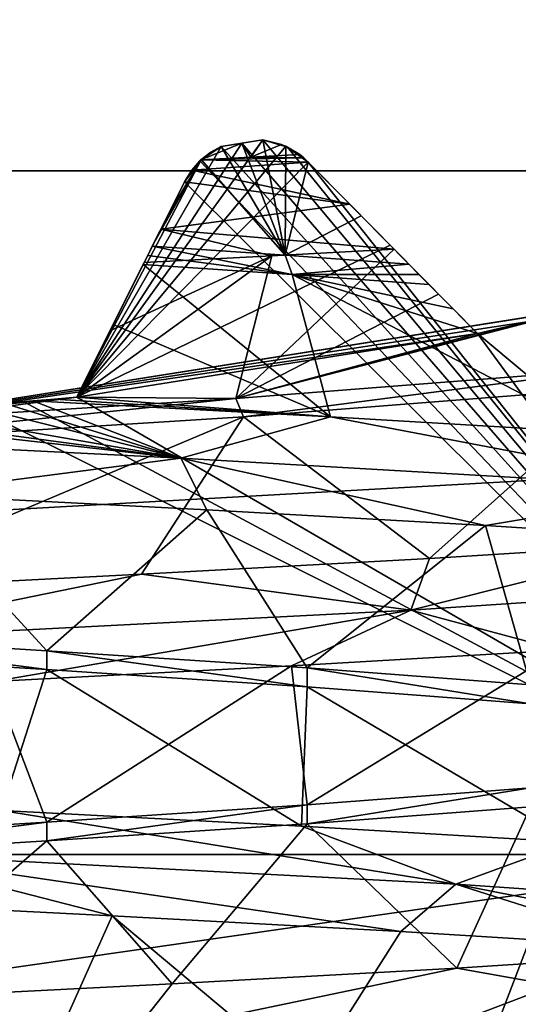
# Model space of a CAD drawing. Header units: millimetres. Extents: x -175 to 114, y -36 to 283.
# Tile 75 of 112: x 70.99 to 71.961, y -7.503 to -5.587. Entities that reach past the tile are written whole.
import ezdxf

# ---------------------------------------------------------------- set-up
doc = ezdxf.new("R2010")
doc.units = ezdxf.units.MM
doc.header["$LTSCALE"] = 65.185185
for name, color, linetype in [('2', 7, 'CONTINUOUS'), ('230', 7, 'CONTINUOUS'), ('231', 7, 'CONTINUOUS'), ('232', 7, 'CONTINUOUS'), ('234', 7, 'CONTINUOUS'), ('239', 7, 'CONTINUOUS'), ('244', 7, 'CONTINUOUS'), ('288', 7, 'CONTINUOUS'), ('289', 7, 'CONTINUOUS'), ('290', 7, 'CONTINUOUS'), ('291', 7, 'CONTINUOUS'), ('292', 7, 'CONTINUOUS'), ('30', 7, 'CONTINUOUS'), ('413', 7, 'CONTINUOUS'), ('414', 7, 'CONTINUOUS'), ('45', 7, 'CONTINUOUS'), ('541', 7, 'CONTINUOUS'), ('542', 7, 'CONTINUOUS'), ('568', 7, 'CONTINUOUS'), ('575', 7, 'CONTINUOUS'), ('591', 7, 'CONTINUOUS'), ('592', 7, 'CONTINUOUS'), ('593', 7, 'CONTINUOUS'), ('594', 7, 'CONTINUOUS'), ('595', 7, 'CONTINUOUS'), ('596', 7, 'CONTINUOUS'), ('597', 7, 'CONTINUOUS'), ('641', 7, 'CONTINUOUS'), ('643', 7, 'CONTINUOUS'), ('649', 7, 'CONTINUOUS'), ('652', 7, 'CONTINUOUS')]:
    doc.layers.add(name, color=color, linetype=linetype)

msp = doc.modelspace()

# ---------------------------------------------------------------- linework, layer by layer
at = {"layer": '2', "linetype": 'CONTINUOUS'}
for points in [[(113.25, -35.25, 92.5), (113.25, 35.25, 92.5), (-66.25, 35.25, 92.5), (113.25, -35.25, 92.5)], [(113.25, -35.25, 92.5), (-66.25, 35.25, 92.5), (-18.1198, 11.172, 92.5), (113.25, -35.25, 92.5)], [(-15.7687, 9.6947, 92.5), (113.25, -35.25, 92.5), (-18.1198, 11.172, 92.5), (-15.7687, 9.6947, 92.5)], [(-13.8053, 7.7313, 92.5), (113.25, -35.25, 92.5), (-15.7687, 9.6947, 92.5), (-13.8053, 7.7313, 92.5)], [(-12.328, 5.3802, 92.5), (113.25, -35.25, 92.5), (-13.8053, 7.7313, 92.5), (-12.328, 5.3802, 92.5)], [(-11.4109, 2.7593, 92.5), (113.25, -35.25, 92.5), (-12.328, 5.3802, 92.5), (-11.4109, 2.7593, 92.5)], [(-11.1, 0, 92.5), (113.25, -35.25, 92.5), (-11.4109, 2.7593, 92.5), (-11.1, 0, 92.5)], [(-11.4109, -2.7593, 92.5), (113.25, -35.25, 92.5), (-11.1, 0, 92.5), (-11.4109, -2.7593, 92.5)], [(-12.328, -5.3802, 92.5), (113.25, -35.25, 92.5), (-11.4109, -2.7593, 92.5), (-12.328, -5.3802, 92.5)], [(-13.8053, -7.7313, 92.5), (113.25, -35.25, 92.5), (-12.328, -5.3802, 92.5), (-13.8053, -7.7313, 92.5)]]:
    msp.add_3dface(points, dxfattribs=at)
at = {"layer": '230', "linetype": 'CONTINUOUS'}
for points in [[(70.5, -7.5, 108), (70.5, 7.5, 108), (72.613, 7.1962, 108), (70.5, -7.5, 108)], [(72.613, -7.1962, 108), (70.5, -7.5, 108), (72.613, 7.1962, 108), (72.613, -7.1962, 108)]]:
    msp.add_3dface(points, dxfattribs=at)
at = {"layer": '231', "linetype": 'CONTINUOUS'}
for points in [[(70.5, -7.5, 108), (72.613, -7.1962, 108), (70.5, -7.5, 106), (70.5, -7.5, 108)], [(70.5, -7.5, 106), (72.613, -7.1962, 108), (72.613, -7.1962, 106), (70.5, -7.5, 106)]]:
    msp.add_3dface(points, dxfattribs=at)
at = {"layer": '232', "linetype": 'CONTINUOUS'}
for points in [[(71.423, -5.8274, 106), (72.613, -7.1962, 106), (71.4636, -5.8208, 106), (71.423, -5.8274, 106)], [(71.4636, -5.8208, 106), (72.613, -7.1962, 106), (71.5116, -5.835, 106), (71.4636, -5.8208, 106)], [(71.341, -5.8621, 106), (72.613, -7.1962, 106), (71.3823, -5.8337, 106), (71.341, -5.8621, 106)], [(71.3823, -5.8337, 106), (72.613, -7.1962, 106), (71.423, -5.8274, 106), (71.3823, -5.8337, 106)], [(71.5116, -5.835, 106), (72.613, -7.1962, 106), (71.5523, -5.8643, 106), (71.5116, -5.835, 106)], [(71.3114, -5.9025, 106), (72.613, -7.1962, 106), (71.341, -5.8621, 106), (71.3114, -5.9025, 106)], [(71.5523, -5.8643, 106), (72.613, -7.1962, 106), (71.8815, -6.1979, 106), (71.5523, -5.8643, 106)], [(71.1014, -6.3215, 106), (72.613, -7.1962, 106), (71.3114, -5.9025, 106), (71.1014, -6.3215, 106)], [(71.8815, -6.1979, 106), (72.613, -7.1962, 106), (71.9824, -6.1745, 106), (71.8815, -6.1979, 106)], [(70.9982, -6.3304, 106), (72.613, -7.1962, 106), (71.1014, -6.3215, 106), (70.9982, -6.3304, 106)], [(70.5, -7.5, 106), (72.613, -7.1962, 106), (70.8949, -6.3377, 106), (70.5, -7.5, 106)], [(70.8949, -6.3377, 106), (72.613, -7.1962, 106), (70.9982, -6.3304, 106), (70.8949, -6.3377, 106)]]:
    msp.add_3dface(points, dxfattribs=at)
at = {"layer": '234', "linetype": 'CONTINUOUS'}
for points in [[(73.1924, -10.9231, 93.5), (70.5, -11.25, 93.5), (72.4778, -6.0867, 93.5), (73.1924, -10.9231, 93.5)], [(70.5, -11.25, 93.5), (70.5, -6.4, 93.5), (72.4778, -6.0867, 93.5), (70.5, -11.25, 93.5)]]:
    msp.add_3dface(points, dxfattribs=at)
at = {"layer": '239', "linetype": 'CONTINUOUS'}
for points in [[(71.4636, -5.8208, 94), (71.5085, -5.8335, 93.9799), (71.1014, -6.3215, 93.55), (71.4636, -5.8208, 94)], [(71.423, -5.8274, 94), (71.4636, -5.8208, 94), (71.1014, -6.3215, 93.55), (71.423, -5.8274, 94)], [(71.3823, -5.8337, 94), (71.423, -5.8274, 94), (71.1014, -6.3215, 93.55), (71.3823, -5.8337, 94)], [(71.5085, -5.8335, 93.9799), (71.5523, -5.8643, 93.942), (71.1014, -6.3215, 93.55), (71.5085, -5.8335, 93.9799)], [(71.3436, -5.8596, 93.9799), (71.3823, -5.8337, 94), (71.1014, -6.3215, 93.55), (71.3436, -5.8596, 93.9799)], [(71.3114, -5.9025, 93.942), (71.3436, -5.8596, 93.9799), (71.1014, -6.3215, 93.55), (71.3114, -5.9025, 93.942)], [(71.5523, -5.8643, 93.942), (71.7117, -6.0258, 93.7536), (71.1014, -6.3215, 93.55), (71.5523, -5.8643, 93.942)], [(71.2097, -6.1054, 93.7535), (71.3114, -5.9025, 93.942), (71.1014, -6.3215, 93.55), (71.2097, -6.1054, 93.7535)], [(71.7117, -6.0258, 93.7536), (71.8815, -6.1979, 93.55), (71.1014, -6.3215, 93.55), (71.7117, -6.0258, 93.7536)], [(72.4778, -6.0867, 93.5), (70.5, -6.4, 93.5), (72.0829, -6.1496, 93.55), (72.4778, -6.0867, 93.5)], [(72.0829, -6.1496, 93.55), (70.5, -6.4, 93.5), (71.9824, -6.1745, 93.55), (72.0829, -6.1496, 93.55)], [(71.9824, -6.1745, 93.55), (70.5, -6.4, 93.5), (71.8815, -6.1979, 93.55), (71.9824, -6.1745, 93.55)], [(71.8815, -6.1979, 93.55), (70.5, -6.4, 93.5), (71.1014, -6.3215, 93.55), (71.8815, -6.1979, 93.55)], [(71.1014, -6.3215, 93.55), (70.5, -6.4, 93.5), (70.9982, -6.3304, 93.55), (71.1014, -6.3215, 93.55)], [(70.9982, -6.3304, 93.55), (70.5, -6.4, 93.5), (70.8949, -6.3377, 93.55), (70.9982, -6.3304, 93.55)]]:
    msp.add_3dface(points, dxfattribs=at)
at = {"layer": '244', "linetype": 'CONTINUOUS'}
for points in [[(70.5, -6.8184, 96.9), (71.0435, -6.8517, 96.9715), (70.5, -6.7816, 96.9), (70.5, -6.8184, 96.9)], [(70.5, -6.7816, 96.9), (71.0435, -6.8517, 96.9715), (71.0435, -6.815, 96.9715), (70.5, -6.7816, 96.9)], [(71.0435, -6.8517, 96.9715), (71.5499, -6.885, 97.1813), (71.0435, -6.815, 96.9715), (71.0435, -6.8517, 96.9715)], [(71.0435, -6.815, 96.9715), (71.5499, -6.885, 97.1813), (71.55, -6.8483, 97.1813), (71.0435, -6.815, 96.9715)], [(71.5499, -6.885, 97.1813), (71.9849, -6.9184, 97.5151), (71.55, -6.8483, 97.1813), (71.5499, -6.885, 97.1813)], [(71.55, -6.8483, 97.1813), (71.9849, -6.9184, 97.5151), (71.9849, -6.8816, 97.5151), (71.55, -6.8483, 97.1813)], [(71.9849, -7.1184, 100.4849), (71.5499, -7.1517, 100.8187), (71.9849, -7.0816, 100.485), (71.9849, -7.1184, 100.4849)], [(71.9849, -7.0816, 100.485), (71.5499, -7.1517, 100.8187), (71.5499, -7.115, 100.8187), (71.9849, -7.0816, 100.485)], [(71.5499, -7.115, 100.8187), (71.0435, -7.185, 101.0285), (71.0434, -7.1483, 101.0285), (71.5499, -7.115, 100.8187)], [(71.5499, -7.1517, 100.8187), (71.0435, -7.185, 101.0285), (71.5499, -7.115, 100.8187), (71.5499, -7.1517, 100.8187)], [(70.5, -7.2184, 101.1), (70.5, -7.1816, 101.1), (71.0434, -7.1483, 101.0285), (70.5, -7.2184, 101.1)], [(71.0435, -7.185, 101.0285), (70.5, -7.2184, 101.1), (71.0434, -7.1483, 101.0285), (71.0435, -7.185, 101.0285)]]:
    msp.add_3dface(points, dxfattribs=at)
at = {"layer": '288', "linetype": 'CONTINUOUS'}
for points in [[(71.8815, -6.1979, 106), (71.9824, -6.1745, 106), (71.8815, -6.1979, 100.7844), (71.8815, -6.1979, 106)], [(71.8815, -6.1979, 100.7844), (71.9824, -6.1745, 106), (71.9828, -6.1745, 100.7372), (71.8815, -6.1979, 100.7844)]]:
    msp.add_3dface(points, dxfattribs=at)
at = {"layer": '289', "linetype": 'CONTINUOUS'}
for points in [[(71.5523, -5.8643, 106), (71.8815, -6.1979, 106), (71.8815, -6.1979, 100.7844), (71.5523, -5.8643, 106)], [(71.5523, -5.8643, 106), (71.8815, -6.1979, 100.7844), (71.8057, -6.1211, 101.0062), (71.5523, -5.8643, 106)], [(71.7192, -6.0334, 101.236), (71.5523, -5.8643, 106), (71.8057, -6.1211, 101.0062), (71.7192, -6.0334, 101.236)], [(71.5523, -5.8643, 106), (71.7192, -6.0334, 101.236), (71.6329, -5.946, 101.3401), (71.5523, -5.8643, 106)], [(71.5523, -5.8643, 101.3398), (71.5523, -5.8643, 106), (71.6329, -5.946, 101.3401), (71.5523, -5.8643, 101.3398)]]:
    msp.add_3dface(points, dxfattribs=at)
at = {"layer": '290', "linetype": 'CONTINUOUS'}
for points in [[(71.341, -5.8621, 106), (71.3823, -5.8337, 106), (71.3431, -5.86, 101.4032), (71.341, -5.8621, 106)], [(71.3431, -5.86, 101.4032), (71.3823, -5.8337, 106), (71.3624, -5.8448, 101.3733), (71.3431, -5.86, 101.4032)], [(71.3624, -5.8448, 101.3733), (71.3823, -5.8337, 106), (71.3823, -5.8337, 101.3495), (71.3624, -5.8448, 101.3733)], [(71.341, -5.8621, 106), (71.3431, -5.86, 101.4032), (71.3252, -5.88, 101.4328), (71.341, -5.8621, 106)], [(71.3114, -5.9025, 106), (71.341, -5.8621, 106), (71.3114, -5.9025, 101.4539), (71.3114, -5.9025, 106)], [(71.3114, -5.9025, 101.4539), (71.341, -5.8621, 106), (71.3252, -5.88, 101.4328), (71.3114, -5.9025, 101.4539)]]:
    msp.add_3dface(points, dxfattribs=at)
at = {"layer": '291', "linetype": 'CONTINUOUS'}
for points in [[(71.1014, -6.3215, 106), (71.3114, -5.9025, 106), (71.3114, -5.9025, 101.4539), (71.1014, -6.3215, 106)], [(71.1014, -6.3215, 106), (71.3114, -5.9025, 101.4539), (71.2653, -5.9945, 101.4796), (71.1014, -6.3215, 106)], [(71.2325, -6.0598, 101.4392), (71.1014, -6.3215, 106), (71.2653, -5.9945, 101.4796), (71.2325, -6.0598, 101.4392)], [(71.1661, -6.1923, 101.2427), (71.1014, -6.3215, 106), (71.2325, -6.0598, 101.4392), (71.1661, -6.1923, 101.2427)], [(71.1014, -6.3215, 101.0511), (71.1014, -6.3215, 106), (71.1661, -6.1923, 101.2427), (71.1014, -6.3215, 101.0511)]]:
    msp.add_3dface(points, dxfattribs=at)
at = {"layer": '292', "linetype": 'CONTINUOUS'}
for points in [[(70.9982, -6.3304, 106), (71.1014, -6.3215, 106), (70.9982, -6.3304, 101.0743), (70.9982, -6.3304, 106)], [(71.1014, -6.3215, 106), (71.1014, -6.3215, 101.0511), (70.9982, -6.3304, 101.0743), (71.1014, -6.3215, 106)], [(70.8949, -6.3377, 106), (70.9982, -6.3304, 106), (70.8949, -6.3377, 101.0948), (70.8949, -6.3377, 106)], [(70.8949, -6.3377, 101.0948), (70.9982, -6.3304, 106), (70.9982, -6.3304, 101.0743), (70.8949, -6.3377, 101.0948)]]:
    msp.add_3dface(points, dxfattribs=at)
at = {"layer": '30', "color": 7, "linetype": 'CONTINUOUS', "true_color": 0x21211a}
for points in [[(26, -32.75, 79.5), (38.3306, -6.0045, 79.5), (105.75, 32.75, 79.5), (26, -32.75, 79.5)], [(105.75, -32.75, 79.5), (26, -32.75, 79.5), (105.75, 32.75, 79.5), (105.75, -32.75, 79.5)], [(38.3306, -6.0045, 79.5), (39.2448, -2.8464, 79.5), (105.75, 32.75, 79.5), (38.3306, -6.0045, 79.5)]]:
    msp.add_3dface(points, dxfattribs=at)
at = {"layer": '413', "linetype": 'CONTINUOUS'}
for points in [[(71.7192, -6.0334, 101.236), (71.8057, -6.1211, 101.0062), (71.4111, -6.3245, 100.8921), (71.7192, -6.0334, 101.236)], [(71.7192, -6.0334, 101.236), (71.4111, -6.3245, 100.8921), (71.4811, -6.0466, 101.3502), (71.7192, -6.0334, 101.236)], [(71.1014, -6.3215, 101.0511), (71.1661, -6.1923, 101.2427), (71.4811, -6.0466, 101.3502), (71.1014, -6.3215, 101.0511)], [(71.4111, -6.3245, 100.8921), (71.1014, -6.3215, 101.0511), (71.4811, -6.0466, 101.3502), (71.4111, -6.3245, 100.8921)], [(71.1661, -6.1923, 101.2427), (71.2325, -6.0598, 101.4392), (71.4811, -6.0466, 101.3502), (71.1661, -6.1923, 101.2427)], [(71.8057, -6.1211, 101.0062), (71.8815, -6.1979, 100.7844), (71.4111, -6.3245, 100.8921), (71.8057, -6.1211, 101.0062)], [(71.9828, -6.1745, 100.7372), (72.0829, -6.1496, 100.6875), (71.4111, -6.3245, 100.8921), (71.9828, -6.1745, 100.7372)], [(71.4111, -6.3245, 100.8921), (72.0829, -6.1496, 100.6875), (72.1418, -6.2673, 100.3094), (71.4111, -6.3245, 100.8921)], [(71.8815, -6.1979, 100.7844), (71.9828, -6.1745, 100.7372), (71.4111, -6.3245, 100.8921), (71.8815, -6.1979, 100.7844)], [(71.1014, -6.3215, 101.0511), (70.5, -6.3816, 101.1), (70.9982, -6.3304, 101.0743), (71.1014, -6.3215, 101.0511)], [(70.5, -6.3816, 101.1), (71.1014, -6.3215, 101.0511), (71.4111, -6.3245, 100.8921), (70.5, -6.3816, 101.1)], [(70.5, -6.3816, 101.1), (70.8949, -6.3377, 101.0948), (70.9982, -6.3304, 101.0743), (70.5, -6.3816, 101.1)], [(70.5, -6.7816, 96.9), (71.0435, -6.815, 96.9715), (70.7629, -6.5102, 96.4668), (70.5, -6.7816, 96.9)], [(70.7629, -6.5102, 96.4668), (71.0435, -6.815, 96.9715), (71.3545, -6.5406, 96.6008), (70.7629, -6.5102, 96.4668)], [(71.0435, -6.815, 96.9715), (71.55, -6.8483, 97.1813), (71.3545, -6.5406, 96.6008), (71.0435, -6.815, 96.9715)], [(71.3545, -6.5406, 96.6008), (71.55, -6.8483, 97.1813), (71.8976, -6.571, 96.8709), (71.3545, -6.5406, 96.6008)], [(71.55, -6.8483, 97.1813), (71.9849, -6.8816, 97.5151), (71.8976, -6.571, 96.8709), (71.55, -6.8483, 97.1813)], [(71.8976, -6.571, 96.8709), (71.9849, -6.8816, 97.5151), (72.3614, -6.6013, 97.2618), (71.8976, -6.571, 96.8709)], [(72.0428, -6.8141, 101.0263), (71.5499, -7.115, 100.8187), (71.5198, -6.8445, 101.3337), (72.0428, -6.8141, 101.0263)], [(71.9849, -7.0816, 100.485), (71.5499, -7.115, 100.8187), (72.0428, -6.8141, 101.0263), (71.9849, -7.0816, 100.485)], [(71.5198, -6.8445, 101.3337), (71.0434, -7.1483, 101.0285), (70.939, -6.8749, 101.5087), (71.5198, -6.8445, 101.3337)], [(71.5499, -7.115, 100.8187), (71.0434, -7.1483, 101.0285), (71.5198, -6.8445, 101.3337), (71.5499, -7.115, 100.8187)], [(71.0434, -7.1483, 101.0285), (70.5, -7.1816, 101.1), (70.939, -6.8749, 101.5087), (71.0434, -7.1483, 101.0285)], [(70.5, -7.5816, 96.9), (71.0435, -7.615, 96.9715), (70.5703, -7.3005, 96.4542), (70.5, -7.5816, 96.9)], [(70.5703, -7.3005, 96.4542), (71.0435, -7.615, 96.9715), (71.1704, -7.3309, 96.543), (70.5703, -7.3005, 96.4542)], [(71.0435, -7.615, 96.9715), (71.5499, -7.6483, 97.1813), (71.1704, -7.3309, 96.543), (71.0435, -7.615, 96.9715)], [(71.1704, -7.3309, 96.543), (71.5499, -7.6483, 97.1813), (71.7324, -7.3613, 96.7712), (71.1704, -7.3309, 96.543)], [(71.7324, -7.3613, 96.7712), (71.5499, -7.6483, 97.1813), (72.2245, -7.3917, 97.1259), (71.7324, -7.3613, 96.7712)], [(71.5499, -7.6483, 97.1813), (71.9849, -7.6816, 97.5151), (72.2245, -7.3917, 97.1259), (71.5499, -7.6483, 97.1813)]]:
    msp.add_3dface(points, dxfattribs=at)
at = {"layer": '414', "linetype": 'CONTINUOUS'}
for points in [[(71.1722, -6.1802, 96.8061), (71.5958, -6.3596, 96.701), (71.2306, -6.0636, 97.0312), (71.1722, -6.1802, 96.8061)], [(71.2306, -6.0636, 97.0312), (71.5958, -6.3596, 96.701), (71.5207, -6.083, 97.1648), (71.2306, -6.0636, 97.0312)], [(71.5958, -6.3596, 96.701), (72.1123, -6.3903, 97.0285), (71.5207, -6.083, 97.1648), (71.5958, -6.3596, 96.701)], [(71.5207, -6.083, 97.1648), (72.1123, -6.3903, 97.0285), (71.8815, -6.1979, 97.2245), (71.5207, -6.083, 97.1648)], [(71.8815, -6.1979, 97.2245), (71.8342, -6.15, 97.2828), (71.5207, -6.083, 97.1648), (71.8815, -6.1979, 97.2245)], [(71.7872, -6.1024, 97.3408), (71.5207, -6.083, 97.1648), (71.8342, -6.15, 97.2828), (71.7872, -6.1024, 97.3408)], [(71.1014, -6.3215, 96.5448), (71.5958, -6.3596, 96.701), (71.1722, -6.1802, 96.8061), (71.1014, -6.3215, 96.5448)], [(71.8815, -6.1979, 97.2245), (72.1123, -6.3903, 97.0285), (71.9873, -6.1734, 97.3865), (71.8815, -6.1979, 97.2245)], [(72.1619, -6.3021, 100.2837), (71.7882, -6.6355, 101.1969), (71.4258, -6.3602, 100.8849), (72.1619, -6.3021, 100.2837)], [(72.2749, -6.6048, 100.8265), (71.7882, -6.6355, 101.1969), (72.1619, -6.3021, 100.2837), (72.2749, -6.6048, 100.8265)], [(71.0588, -6.3254, 96.5248), (71.5958, -6.3596, 96.701), (71.1014, -6.3215, 96.5448), (71.0588, -6.3254, 96.5248)], [(71.0161, -6.329, 96.5061), (71.5958, -6.3596, 96.701), (71.0588, -6.3254, 96.5248), (71.0161, -6.329, 96.5061)], [(70.6245, -6.6968, 101.5437), (70.5, -6.4184, 101.1), (71.4258, -6.3602, 100.8849), (70.6245, -6.6968, 101.5437)], [(71.2274, -6.6661, 101.4407), (70.6245, -6.6968, 101.5437), (71.4258, -6.3602, 100.8849), (71.2274, -6.6661, 101.4407)], [(71.7882, -6.6355, 101.1969), (71.2274, -6.6661, 101.4407), (71.4258, -6.3602, 100.8849), (71.7882, -6.6355, 101.1969)], [(71.0435, -6.8517, 96.9715), (70.5, -6.8184, 96.9), (70.9548, -7.1259, 96.4942), (71.0435, -6.8517, 96.9715)], [(71.5391, -7.1565, 96.6748), (71.0435, -6.8517, 96.9715), (70.9548, -7.1259, 96.4942), (71.5391, -7.1565, 96.6748)], [(71.5499, -6.885, 97.1813), (71.0435, -6.8517, 96.9715), (71.5391, -7.1565, 96.6748), (71.5499, -6.885, 97.1813)], [(72.0635, -7.1872, 96.9896), (71.5499, -6.885, 97.1813), (71.5391, -7.1565, 96.6748), (72.0635, -7.1872, 96.9896)], [(71.9849, -6.9184, 97.5151), (71.5499, -6.885, 97.1813), (72.0635, -7.1872, 96.9896), (71.9849, -6.9184, 97.5151)], [(71.5499, -7.1517, 100.8187), (71.9849, -7.1184, 100.4849), (71.8417, -7.4324, 101.1647), (71.5499, -7.1517, 100.8187)], [(71.8417, -7.4324, 101.1647), (71.9849, -7.1184, 100.4849), (72.3191, -7.4017, 100.7824), (71.8417, -7.4324, 101.1647)], [(71.0435, -7.185, 101.0285), (71.5499, -7.1517, 100.8187), (71.2869, -7.463, 101.4222), (71.0435, -7.185, 101.0285)], [(71.2869, -7.463, 101.4222), (71.5499, -7.1517, 100.8187), (71.8417, -7.4324, 101.1647), (71.2869, -7.463, 101.4222)], [(70.5, -7.2184, 101.1), (71.0435, -7.185, 101.0285), (70.6868, -7.4937, 101.5399), (70.5, -7.2184, 101.1)], [(70.6868, -7.4937, 101.5399), (71.0435, -7.185, 101.0285), (71.2869, -7.463, 101.4222), (70.6868, -7.4937, 101.5399)]]:
    msp.add_3dface(points, dxfattribs=at)
at = {"layer": '45', "linetype": 'CONTINUOUS'}
for points in [[(58.2928, -5.8811, 110), (83.2891, -4.4768, 110), (57.7109, -4.4768, 110), (58.2928, -5.8811, 110)], [(82.7072, -5.8811, 110), (83.2891, -4.4768, 110), (58.2928, -5.8811, 110), (82.7072, -5.8811, 110)], [(59.0283, -7.2113, 110), (82.7072, -5.8811, 110), (58.2928, -5.8811, 110), (59.0283, -7.2113, 110)], [(81.9717, -7.2113, 110), (82.7072, -5.8811, 110), (59.0283, -7.2113, 110), (81.9717, -7.2113, 110)], [(59.9082, -8.4508, 110), (81.9717, -7.2113, 110), (59.0283, -7.2113, 110), (59.9082, -8.4508, 110)], [(81.0918, -8.4508, 110), (81.9717, -7.2113, 110), (59.9082, -8.4508, 110), (81.0918, -8.4508, 110)]]:
    msp.add_3dface(points, dxfattribs=at)
at = {"layer": '541', "linetype": 'CONTINUOUS'}
for points in [[(71.423, -5.8274, 106), (71.4636, -5.8208, 106), (71.4229, -5.8274, 101.3272), (71.423, -5.8274, 106)], [(71.4636, -5.8208, 106), (71.4636, -5.8208, 101.3035), (71.4229, -5.8274, 101.3272), (71.4636, -5.8208, 106)], [(71.3823, -5.8337, 106), (71.423, -5.8274, 106), (71.3823, -5.8337, 101.3495), (71.3823, -5.8337, 106)], [(71.3823, -5.8337, 101.3495), (71.423, -5.8274, 106), (71.4229, -5.8274, 101.3272), (71.3823, -5.8337, 101.3495)]]:
    msp.add_3dface(points, dxfattribs=at)
at = {"layer": '542', "linetype": 'CONTINUOUS'}
for points in [[(71.4636, -5.8208, 94), (71.423, -5.8274, 94), (71.4636, -5.8208, 96.765), (71.4636, -5.8208, 94)], [(71.4636, -5.8208, 96.765), (71.423, -5.8274, 94), (71.4231, -5.8273, 96.7626), (71.4636, -5.8208, 96.765)], [(71.423, -5.8274, 94), (71.3823, -5.8337, 94), (71.4231, -5.8273, 96.7626), (71.423, -5.8274, 94)], [(71.3823, -5.8337, 94), (71.3823, -5.8337, 96.7603), (71.4231, -5.8273, 96.7626), (71.3823, -5.8337, 94)]]:
    msp.add_3dface(points, dxfattribs=at)
at = {"layer": '568', "linetype": 'CONTINUOUS'}
for points in [[(71.4111, -6.3245, 100.8921), (72.1418, -6.2673, 100.3094), (71.4258, -6.3602, 100.8849), (71.4111, -6.3245, 100.8921)], [(72.1418, -6.2673, 100.3094), (72.1619, -6.3021, 100.2837), (71.4258, -6.3602, 100.8849), (72.1418, -6.2673, 100.3094)], [(70.5, -6.4184, 101.1), (70.5, -6.3816, 101.1), (71.4111, -6.3245, 100.8921), (70.5, -6.4184, 101.1)], [(70.5, -6.4184, 101.1), (71.4111, -6.3245, 100.8921), (71.4258, -6.3602, 100.8849), (70.5, -6.4184, 101.1)]]:
    msp.add_3dface(points, dxfattribs=at)
at = {"layer": '575', "linetype": 'CONTINUOUS'}
for points in [[(71.2396, -6.0458, 97.0345), (71.5207, -6.083, 97.1648), (71.2485, -6.028, 97.0379), (71.2396, -6.0458, 97.0345)], [(71.2485, -6.028, 97.0379), (71.5207, -6.083, 97.1648), (71.5075, -6.0453, 97.1575), (71.2485, -6.028, 97.0379)], [(71.2306, -6.0636, 97.0312), (71.5207, -6.083, 97.1648), (71.2396, -6.0458, 97.0345), (71.2306, -6.0636, 97.0312)], [(71.5075, -6.0453, 97.1575), (71.5207, -6.083, 97.1648), (71.748, -6.0627, 97.3111), (71.5075, -6.0453, 97.1575)], [(71.748, -6.0627, 97.3111), (71.5207, -6.083, 97.1648), (71.7678, -6.0827, 97.3258), (71.748, -6.0627, 97.3111)], [(71.5207, -6.083, 97.1648), (71.7872, -6.1024, 97.3408), (71.7678, -6.0827, 97.3258), (71.5207, -6.083, 97.1648)]]:
    msp.add_3dface(points, dxfattribs=at)
at = {"layer": '591', "linetype": 'CONTINUOUS'}
for points in [[(71.9824, -6.1745, 93.55), (71.8815, -6.1979, 93.55), (71.9873, -6.1734, 97.3865), (71.9824, -6.1745, 93.55)], [(71.8815, -6.1979, 93.55), (71.8815, -6.1979, 97.2245), (71.9873, -6.1734, 97.3865), (71.8815, -6.1979, 93.55)]]:
    msp.add_3dface(points, dxfattribs=at)
at = {"layer": '592', "linetype": 'CONTINUOUS'}
for points in [[(71.8815, -6.1979, 93.55), (71.7117, -6.0258, 93.7536), (71.5523, -5.8643, 96.8699), (71.8815, -6.1979, 93.55)], [(71.6554, -5.9688, 97.0937), (71.8815, -6.1979, 93.55), (71.5523, -5.8643, 96.8699), (71.6554, -5.9688, 97.0937)], [(71.7117, -6.0258, 93.7536), (71.5523, -5.8643, 93.942), (71.5523, -5.8643, 96.8699), (71.7117, -6.0258, 93.7536)], [(71.8815, -6.1979, 97.2245), (71.8815, -6.1979, 93.55), (71.6554, -5.9688, 97.0937), (71.8815, -6.1979, 97.2245)], [(71.748, -6.0627, 97.3111), (71.8815, -6.1979, 97.2245), (71.6554, -5.9688, 97.0937), (71.748, -6.0627, 97.3111)], [(71.8342, -6.15, 97.2828), (71.8815, -6.1979, 97.2245), (71.748, -6.0627, 97.3111), (71.8342, -6.15, 97.2828)], [(71.8342, -6.15, 97.2828), (71.748, -6.0627, 97.3111), (71.7678, -6.0827, 97.3258), (71.8342, -6.15, 97.2828)], [(71.7872, -6.1024, 97.3408), (71.8342, -6.15, 97.2828), (71.7678, -6.0827, 97.3258), (71.7872, -6.1024, 97.3408)]]:
    msp.add_3dface(points, dxfattribs=at)
at = {"layer": '593', "linetype": 'CONTINUOUS'}
for points in [[(71.3823, -5.8337, 94), (71.3436, -5.8596, 93.9799), (71.3823, -5.8337, 96.7603), (71.3823, -5.8337, 94)], [(71.3823, -5.8337, 96.7603), (71.3436, -5.8596, 93.9799), (71.3439, -5.8593, 96.7908), (71.3823, -5.8337, 96.7603)], [(71.3436, -5.8596, 93.9799), (71.3114, -5.9025, 93.942), (71.3439, -5.8593, 96.7908), (71.3436, -5.8596, 93.9799)], [(71.3114, -5.9025, 93.942), (71.3114, -5.9025, 96.8517), (71.3439, -5.8593, 96.7908), (71.3114, -5.9025, 93.942)]]:
    msp.add_3dface(points, dxfattribs=at)
at = {"layer": '594', "linetype": 'CONTINUOUS'}
for points in [[(71.4636, -5.8208, 106), (71.5116, -5.835, 106), (71.4636, -5.8208, 101.3035), (71.4636, -5.8208, 106)], [(71.4636, -5.8208, 101.3035), (71.5116, -5.835, 106), (71.5001, -5.83, 101.3064), (71.4636, -5.8208, 101.3035)], [(71.5001, -5.83, 101.3064), (71.5116, -5.835, 106), (71.5355, -5.8497, 101.3268), (71.5001, -5.83, 101.3064)], [(71.5116, -5.835, 106), (71.5523, -5.8643, 106), (71.5355, -5.8497, 101.3268), (71.5116, -5.835, 106)], [(71.5355, -5.8497, 101.3268), (71.5523, -5.8643, 106), (71.5437, -5.8563, 101.3335), (71.5355, -5.8497, 101.3268)], [(71.5523, -5.8643, 106), (71.5523, -5.8643, 101.3398), (71.5437, -5.8563, 101.3335), (71.5523, -5.8643, 106)]]:
    msp.add_3dface(points, dxfattribs=at)
at = {"layer": '595', "linetype": 'CONTINUOUS'}
for points in [[(71.5085, -5.8335, 93.9799), (71.4636, -5.8208, 94), (71.5086, -5.8336, 96.802), (71.5085, -5.8335, 93.9799)], [(71.4636, -5.8208, 94), (71.4636, -5.8208, 96.765), (71.5086, -5.8336, 96.802), (71.4636, -5.8208, 94)], [(71.5523, -5.8643, 93.942), (71.5085, -5.8335, 93.9799), (71.5523, -5.8643, 96.8699), (71.5523, -5.8643, 93.942)], [(71.5523, -5.8643, 96.8699), (71.5085, -5.8335, 93.9799), (71.5086, -5.8336, 96.802), (71.5523, -5.8643, 96.8699)]]:
    msp.add_3dface(points, dxfattribs=at)
at = {"layer": '596', "linetype": 'CONTINUOUS'}
for points in [[(71.3114, -5.9025, 93.942), (71.2097, -6.1054, 93.7535), (71.1014, -6.3215, 96.5448), (71.3114, -5.9025, 93.942)], [(71.3114, -5.9025, 93.942), (71.1014, -6.3215, 96.5448), (71.1722, -6.1802, 96.8061), (71.3114, -5.9025, 93.942)], [(71.3114, -5.9025, 93.942), (71.1722, -6.1802, 96.8061), (71.3114, -5.9025, 96.8517), (71.3114, -5.9025, 93.942)], [(71.1722, -6.1802, 96.8061), (71.2306, -6.0636, 97.0312), (71.3114, -5.9025, 96.8517), (71.1722, -6.1802, 96.8061)], [(71.3114, -5.9025, 96.8517), (71.2306, -6.0636, 97.0312), (71.2798, -5.9656, 96.9454), (71.3114, -5.9025, 96.8517)], [(71.2306, -6.0636, 97.0312), (71.2396, -6.0458, 97.0345), (71.2798, -5.9656, 96.9454), (71.2306, -6.0636, 97.0312)], [(71.2396, -6.0458, 97.0345), (71.2485, -6.028, 97.0379), (71.2798, -5.9656, 96.9454), (71.2396, -6.0458, 97.0345)], [(71.2097, -6.1054, 93.7535), (71.1014, -6.3215, 93.55), (71.1014, -6.3215, 96.5448), (71.2097, -6.1054, 93.7535)]]:
    msp.add_3dface(points, dxfattribs=at)
at = {"layer": '597', "linetype": 'CONTINUOUS'}
for points in [[(71.1014, -6.3215, 93.55), (70.9982, -6.3304, 93.55), (71.1014, -6.3215, 96.5448), (71.1014, -6.3215, 93.55)], [(70.9982, -6.3304, 93.55), (71.0588, -6.3254, 96.5248), (71.1014, -6.3215, 96.5448), (70.9982, -6.3304, 93.55)], [(70.9982, -6.3304, 93.55), (70.8949, -6.3377, 93.55), (70.9597, -6.3333, 96.4848), (70.9982, -6.3304, 93.55)], [(71.0161, -6.329, 96.5061), (70.9982, -6.3304, 93.55), (70.9597, -6.3333, 96.4848), (71.0161, -6.329, 96.5061)], [(70.9982, -6.3304, 93.55), (71.0161, -6.329, 96.5061), (71.0588, -6.3254, 96.5248), (70.9982, -6.3304, 93.55)]]:
    msp.add_3dface(points, dxfattribs=at)
at = {"layer": '641', "linetype": 'CONTINUOUS'}
for points in [[(70.1428, -6.2851, 96.4784), (70.1273, -6.3067, 96.4551), (71.304, -6.44, 96.5274), (70.1428, -6.2851, 96.4784)], [(70.1428, -6.2851, 96.4784), (71.304, -6.44, 96.5274), (70.5135, -6.3037, 96.4532), (70.1428, -6.2851, 96.4784)], [(71.304, -6.44, 96.5274), (70.1273, -6.3067, 96.4551), (70.1099, -6.3808, 96.4294), (71.304, -6.44, 96.5274)], [(71.304, -6.44, 96.5274), (70.8949, -6.3377, 96.4651), (70.5135, -6.3037, 96.4532), (71.304, -6.44, 96.5274)], [(70.9597, -6.3333, 96.4848), (70.8949, -6.3377, 96.4651), (71.304, -6.44, 96.5274), (70.9597, -6.3333, 96.4848)], [(71.0161, -6.329, 96.5061), (70.9597, -6.3333, 96.4848), (71.304, -6.44, 96.5274), (71.0161, -6.329, 96.5061)], [(71.5958, -6.3596, 96.701), (71.0161, -6.329, 96.5061), (71.304, -6.44, 96.5274), (71.5958, -6.3596, 96.701)], [(72.3274, -6.4992, 97.1505), (71.5958, -6.3596, 96.701), (71.304, -6.44, 96.5274), (72.3274, -6.4992, 97.1505)], [(72.1123, -6.3903, 97.0285), (71.5958, -6.3596, 96.701), (72.3274, -6.4992, 97.1505), (72.1123, -6.3903, 97.0285)], [(70.7629, -6.5102, 96.4668), (71.304, -6.44, 96.5274), (70.1099, -6.3808, 96.4294), (70.7629, -6.5102, 96.4668)], [(70.7629, -6.5102, 96.4668), (71.3545, -6.5406, 96.6008), (71.304, -6.44, 96.5274), (70.7629, -6.5102, 96.4668)], [(71.3545, -6.5406, 96.6008), (71.8976, -6.571, 96.8709), (71.304, -6.44, 96.5274), (71.3545, -6.5406, 96.6008)], [(71.8976, -6.571, 96.8709), (72.3274, -6.4992, 97.1505), (71.304, -6.44, 96.5274), (71.8976, -6.571, 96.8709)], [(71.8976, -6.571, 96.8709), (72.3614, -6.6013, 97.2618), (72.3274, -6.4992, 97.1505), (71.8976, -6.571, 96.8709)], [(71.7882, -6.6355, 101.1969), (72.2749, -6.6048, 100.8265), (71.7516, -6.7361, 101.2789), (71.7882, -6.6355, 101.1969)], [(71.7516, -6.7361, 101.2789), (72.2749, -6.6048, 100.8265), (72.6406, -6.6769, 100.4757), (71.7516, -6.7361, 101.2789)], [(71.2274, -6.6661, 101.4407), (71.7882, -6.6355, 101.1969), (71.7516, -6.7361, 101.2789), (71.2274, -6.6661, 101.4407)], [(70.6245, -6.6968, 101.5437), (71.2274, -6.6661, 101.4407), (70.5967, -6.7953, 101.5982), (70.6245, -6.6968, 101.5437)], [(70.5967, -6.7953, 101.5982), (71.2274, -6.6661, 101.4407), (71.7516, -6.7361, 101.2789), (70.5967, -6.7953, 101.5982)], [(72.0428, -6.8141, 101.0263), (71.7516, -6.7361, 101.2789), (72.6406, -6.6769, 100.4757), (72.0428, -6.8141, 101.0263)], [(70.939, -6.8749, 101.5087), (70.5967, -6.7953, 101.5982), (71.7516, -6.7361, 101.2789), (70.939, -6.8749, 101.5087)], [(71.5198, -6.8445, 101.3337), (70.939, -6.8749, 101.5087), (71.7516, -6.7361, 101.2789), (71.5198, -6.8445, 101.3337)], [(72.0428, -6.8141, 101.0263), (71.5198, -6.8445, 101.3337), (71.7516, -6.7361, 101.2789), (72.0428, -6.8141, 101.0263)], [(71.8394, -7.2689, 96.7715), (70.9548, -7.1259, 96.4942), (70.6979, -7.2097, 96.4075), (71.8394, -7.2689, 96.7715)], [(71.5391, -7.1565, 96.6748), (70.9548, -7.1259, 96.4942), (71.8394, -7.2689, 96.7715), (71.5391, -7.1565, 96.6748)], [(72.0635, -7.1872, 96.9896), (71.5391, -7.1565, 96.6748), (71.8394, -7.2689, 96.7715), (72.0635, -7.1872, 96.9896)], [(72.6965, -7.3281, 97.6088), (72.0635, -7.1872, 96.9896), (71.8394, -7.2689, 96.7715), (72.6965, -7.3281, 97.6088)], [(70.5703, -7.3005, 96.4542), (71.1704, -7.3309, 96.543), (70.6979, -7.2097, 96.4075), (70.5703, -7.3005, 96.4542)], [(71.1704, -7.3309, 96.543), (71.7324, -7.3613, 96.7712), (70.6979, -7.2097, 96.4075), (71.1704, -7.3309, 96.543)], [(71.7324, -7.3613, 96.7712), (71.8394, -7.2689, 96.7715), (70.6979, -7.2097, 96.4075), (71.7324, -7.3613, 96.7712)], [(71.7324, -7.3613, 96.7712), (72.2245, -7.3917, 97.1259), (71.8394, -7.2689, 96.7715), (71.7324, -7.3613, 96.7712)], [(72.2245, -7.3917, 97.1259), (72.6188, -7.4221, 97.5869), (71.8394, -7.2689, 96.7715), (72.2245, -7.3917, 97.1259)], [(72.6188, -7.4221, 97.5869), (72.6965, -7.3281, 97.6088), (71.8394, -7.2689, 96.7715), (72.6188, -7.4221, 97.5869)], [(71.8417, -7.4324, 101.1647), (72.3191, -7.4017, 100.7824), (72.2539, -7.5057, 100.9193), (71.8417, -7.4324, 101.1647)], [(71.2869, -7.463, 101.4222), (71.8417, -7.4324, 101.1647), (71.207, -7.5649, 101.502), (71.2869, -7.463, 101.4222)], [(71.207, -7.5649, 101.502), (71.8417, -7.4324, 101.1647), (72.2539, -7.5057, 100.9193), (71.207, -7.5649, 101.502)], [(70.6868, -7.4937, 101.5399), (71.2869, -7.463, 101.4222), (71.207, -7.5649, 101.502), (70.6868, -7.4937, 101.5399)], [(70.01, -7.6241, 101.5534), (70.6868, -7.4937, 101.5399), (71.207, -7.5649, 101.502), (70.01, -7.6241, 101.5534)]]:
    msp.add_3dface(points, dxfattribs=at)
at = {"layer": '643', "linetype": 'CONTINUOUS'}
for points in [[(71.3431, -5.86, 101.4032), (71.5523, -5.8643, 101.3398), (71.3252, -5.88, 101.4328), (71.3431, -5.86, 101.4032)], [(71.5437, -5.8563, 101.3335), (71.3431, -5.86, 101.4032), (71.4401, -5.8549, 101.3669), (71.5437, -5.8563, 101.3335)], [(71.5523, -5.8643, 101.3398), (71.3431, -5.86, 101.4032), (71.5437, -5.8563, 101.3335), (71.5523, -5.8643, 101.3398)], [(71.5355, -5.8497, 101.3268), (71.5437, -5.8563, 101.3335), (71.4401, -5.8549, 101.3669), (71.5355, -5.8497, 101.3268)], [(71.6329, -5.946, 101.3401), (71.3114, -5.9025, 101.4539), (71.3252, -5.88, 101.4328), (71.6329, -5.946, 101.3401)], [(71.5523, -5.8643, 101.3398), (71.6329, -5.946, 101.3401), (71.3252, -5.88, 101.4328), (71.5523, -5.8643, 101.3398)], [(71.3114, -5.9025, 101.4539), (71.6329, -5.946, 101.3401), (71.2653, -5.9945, 101.4796), (71.3114, -5.9025, 101.4539)], [(71.6329, -5.946, 101.3401), (71.7192, -6.0334, 101.236), (71.2653, -5.9945, 101.4796), (71.6329, -5.946, 101.3401)], [(71.2325, -6.0598, 101.4392), (71.2653, -5.9945, 101.4796), (71.4811, -6.0466, 101.3502), (71.2325, -6.0598, 101.4392)], [(71.2653, -5.9945, 101.4796), (71.7192, -6.0334, 101.236), (71.4811, -6.0466, 101.3502), (71.2653, -5.9945, 101.4796)]]:
    msp.add_3dface(points, dxfattribs=at)
at = {"layer": '649', "linetype": 'CONTINUOUS'}
for points in [[(71.4229, -5.8274, 101.3272), (71.4636, -5.8208, 101.3035), (71.4401, -5.8549, 101.3669), (71.4229, -5.8274, 101.3272)], [(71.4636, -5.8208, 101.3035), (71.5001, -5.83, 101.3064), (71.4401, -5.8549, 101.3669), (71.4636, -5.8208, 101.3035)], [(71.3431, -5.86, 101.4032), (71.3823, -5.8337, 101.3495), (71.4229, -5.8274, 101.3272), (71.3431, -5.86, 101.4032)], [(71.3431, -5.86, 101.4032), (71.4229, -5.8274, 101.3272), (71.4401, -5.8549, 101.3669), (71.3431, -5.86, 101.4032)], [(71.3431, -5.86, 101.4032), (71.3624, -5.8448, 101.3733), (71.3823, -5.8337, 101.3495), (71.3431, -5.86, 101.4032)], [(71.5001, -5.83, 101.3064), (71.5355, -5.8497, 101.3268), (71.4401, -5.8549, 101.3669), (71.5001, -5.83, 101.3064)]]:
    msp.add_3dface(points, dxfattribs=at)
at = {"layer": '652', "linetype": 'CONTINUOUS'}
for points in [[(71.4636, -5.8208, 96.765), (71.4231, -5.8273, 96.7626), (71.5075, -6.0453, 97.1575), (71.4636, -5.8208, 96.765)], [(71.4636, -5.8208, 96.765), (71.5075, -6.0453, 97.1575), (71.5086, -5.8336, 96.802), (71.4636, -5.8208, 96.765)], [(71.5075, -6.0453, 97.1575), (71.3823, -5.8337, 96.7603), (71.3439, -5.8593, 96.7908), (71.5075, -6.0453, 97.1575)], [(71.4231, -5.8273, 96.7626), (71.3823, -5.8337, 96.7603), (71.5075, -6.0453, 97.1575), (71.4231, -5.8273, 96.7626)], [(71.5075, -6.0453, 97.1575), (71.5523, -5.8643, 96.8699), (71.5086, -5.8336, 96.802), (71.5075, -6.0453, 97.1575)], [(71.2485, -6.028, 97.0379), (71.5075, -6.0453, 97.1575), (71.3439, -5.8593, 96.7908), (71.2485, -6.028, 97.0379)], [(71.2485, -6.028, 97.0379), (71.3439, -5.8593, 96.7908), (71.2798, -5.9656, 96.9454), (71.2485, -6.028, 97.0379)], [(71.3114, -5.9025, 96.8517), (71.2798, -5.9656, 96.9454), (71.3439, -5.8593, 96.7908), (71.3114, -5.9025, 96.8517)], [(71.5075, -6.0453, 97.1575), (71.6554, -5.9688, 97.0937), (71.5523, -5.8643, 96.8699), (71.5075, -6.0453, 97.1575)], [(71.5075, -6.0453, 97.1575), (71.748, -6.0627, 97.3111), (71.6554, -5.9688, 97.0937), (71.5075, -6.0453, 97.1575)]]:
    msp.add_3dface(points, dxfattribs=at)

doc.saveas('drawing.dxf')
